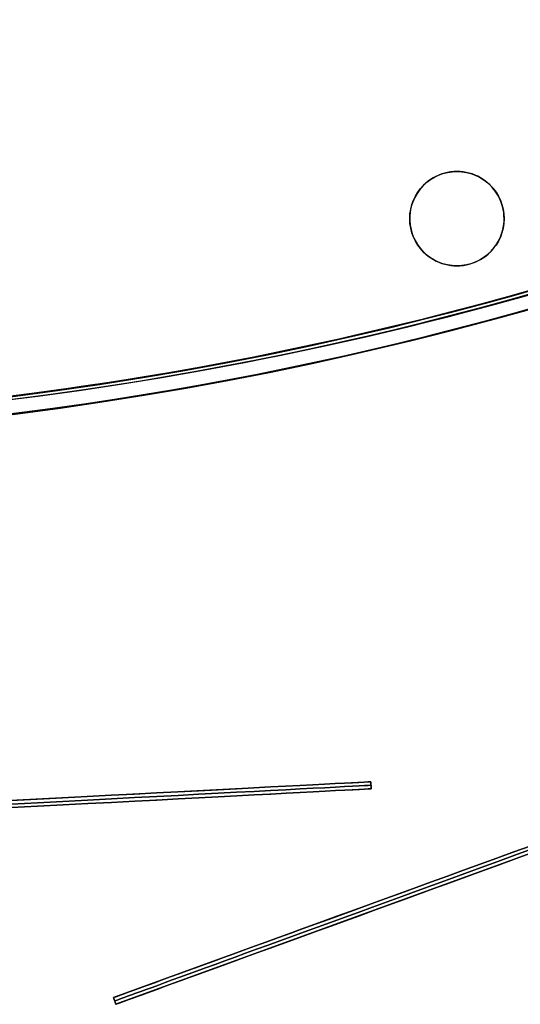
# Model space of a CAD drawing. Header units: millimetres. Extents: x -83 to 676, y -83 to 676.
# Tile 145 of 256: x 334 to 376, y -48 to 36. Entities that reach past the tile are written whole.
import ezdxf

# ---------------------------------------------------------------- set-up
doc = ezdxf.new("R2010")
doc.units = ezdxf.units.MM
doc.header["$MEASUREMENT"] = 0
doc.layers.add('IGES level 0', color=7, linetype='Continuous', true_color=0xff7878)

msp = doc.modelspace()

# ---------------------------------------------------------------- linework, layer by layer
at = {"layer": 'IGES level 0', "color": 254, "true_color": 0xcad1ee}
for p, q in [((371.9457516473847, 22.66002824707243), (371.9457516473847, 22.66002824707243, -1.19999999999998)), ((367.0467721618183, 19.83160112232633, -1.19999999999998), (367.0467721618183, 19.83160112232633)), ((367.0467721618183, 19.83160112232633), (367.0467721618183, 19.83160112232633, -1.19999999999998)), ((374.7741787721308, 17.761048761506), (374.7741787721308, 17.761048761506, -1.19999999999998)), ((374.7741787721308, 17.761048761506, -1.19999999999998), (374.7741787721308, 17.761048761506)), ((369.8751992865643, 14.93262163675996), (369.8751992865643, 14.93262163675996, -1.19999999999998))]:
    msp.add_line(p, q, dxfattribs=at)
at = {"layer": 'IGES level 0', "color": 5, "true_color": 0x1212ff}
for p, q in [((482.7507650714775, 4.065558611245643, -13.49999999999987), (341.7968719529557, -47.23746288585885, -13.49999999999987)), ((482.9559771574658, 3.501743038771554, -13.49999999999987), (342.0020840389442, -47.80127845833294, -13.49999999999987)), ((341.7968719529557, -47.23746288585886, 61.5000000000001), (342.0020840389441, -47.80127845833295, 61.5000000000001)), ((342.0020840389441, -47.80127845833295, -88.4999999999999), (341.7968719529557, -47.23746288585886, -88.4999999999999)), ((341.7968719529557, -47.23746288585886, -88.4999999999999), (341.7968719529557, -47.23746288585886, 61.5000000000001)), ((342.0020840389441, -47.80127845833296, -13.4999999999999), (341.7968719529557, -47.23746288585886, -13.4999999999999)), ((342.0020840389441, -47.80127845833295, -88.4999999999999), (341.7968719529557, -47.23746288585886, -88.4999999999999)), ((341.7968719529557, -47.23746288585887, 61.5000000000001), (342.0020840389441, -47.80127845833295, 61.5000000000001)), ((341.7968719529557, -47.23746288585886, -88.4999999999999), (341.7968719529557, -47.23746288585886, 61.5000000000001)), ((341.8994779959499, -47.51937067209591, -88.49999999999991), (341.8994779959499, -47.51937067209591, 61.5000000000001)), ((342.0020840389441, -47.80127845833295, -88.4999999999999), (342.0020840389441, -47.80127845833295, 61.5000000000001)), ((342.0020840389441, -47.80127845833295, 61.5000000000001), (342.0020840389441, -47.80127845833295, -88.4999999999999))]:
    msp.add_line(p, q, dxfattribs=at)
at = {"layer": 'IGES level 0', "color": 2, "true_color": 0xeded00}
for p, q in [((363.6238383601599, -28.93300435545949, -28.49999999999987), (263.7608848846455, -34.16659997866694, -28.49999999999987)), ((363.6238383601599, -28.93300435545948, -153.4999999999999), (363.6552399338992, -29.53218207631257, -153.4999999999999)), ((363.6238383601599, -28.93300435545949, -153.4999999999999), (363.6552399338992, -29.53218207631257, -153.4999999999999)), ((363.6552399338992, -29.53218207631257, 96.5000000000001), (363.6238383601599, -28.93300435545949, 96.5000000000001)), ((363.6238383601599, -28.93300435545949, 96.5000000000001), (363.6238383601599, -28.93300435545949, -153.4999999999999)), ((363.62383836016, -28.93300435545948, -28.4999999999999), (363.6552399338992, -29.53218207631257, -28.4999999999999)), ((363.6552399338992, -29.53218207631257, 96.5000000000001), (363.6238383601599, -28.93300435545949, 96.5000000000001)), ((363.6238383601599, -28.93300435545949, 96.5000000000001), (363.6238383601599, -28.93300435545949, -153.4999999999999)), ((363.6552399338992, -29.53218207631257, -28.49999999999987), (263.7922864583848, -34.76577769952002, -28.49999999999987)), ((363.6395391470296, -29.23259321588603, -153.4999999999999), (363.6395391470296, -29.23259321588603, 96.5000000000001)), ((363.6552399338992, -29.53218207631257, 96.5000000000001), (363.6552399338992, -29.53218207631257, -153.4999999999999)), ((363.6552399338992, -29.53218207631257, -153.4999999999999), (363.6552399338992, -29.53218207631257, 96.5000000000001))]:
    msp.add_line(p, q, dxfattribs=at)
at = {"layer": 'IGES level 0', "color": 153, "true_color": 0x5393cf}
for centre, radius in [((296.5, 296.5), 296.5), ((296.5, 296.5, -1.19999999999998), 296.5000000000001), ((370.910475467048, 18.79632494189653), 3.999999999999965), ((370.9104754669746, 18.79632494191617, -1.19999999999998), 3.999999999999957)]:
    msp.add_circle(centre, radius, dxfattribs=at)
at = {"layer": 'IGES level 0'}
for centre, radius in [((296.5, 296.5, 47), 296.5000000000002), ((296.5, 296.5), 296.5000000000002), ((296.5, 296.5, 47), 295.3000000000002), ((296.5, 296.5000000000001), 295.3000000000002)]:
    msp.add_circle(centre, radius, dxfattribs=at)
at = {"layer": 'IGES level 0', "color": 124, "true_color": 0x1aa180}
for centre in [(296.5, 296.5, 47.0000000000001), (296.5, 296.5000000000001, 45.8000000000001)]:
    msp.add_circle(centre, 294.9999999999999, dxfattribs=at)
at = {"layer": 'IGES level 0'}
for centre, radius, start, end in [((296.5, 296.5), 296.5000000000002, 225, 45), ((296.5, 296.5, 47), 296.5000000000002, 224.9999999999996, 45), ((296.5, 296.5, 23.5), 296.5000000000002, 225, 45), ((296.5, 296.5000000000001, 47), 295.3000000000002, 224.9999999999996, 44.99999999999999), ((296.5, 296.5000000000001), 295.3000000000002, 225, 44.99999999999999), ((296.5, 296.5, 23.5), 295.3000000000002, 225, 45.00000000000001)]:
    msp.add_arc(centre, radius, start, end, dxfattribs=at)
at = {"layer": 'IGES level 0', "color": 153, "true_color": 0x5393cf}
for centre, radius, start in [((296.5, 296.5, -1.19999999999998), 296.5, 164.9999999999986), ((296.5000000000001, 296.5000000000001), 296.5000000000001, 164.9999999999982), ((296.5000000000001, 296.5, -0.59999999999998), 296.5000000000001, 164.9999999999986)]:
    msp.add_arc(centre, radius, start, 344.9999999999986, dxfattribs=at)
at = {"layer": 'IGES level 0', "color": 124, "true_color": 0x1aa180}
for centre, start in [((296.5, 296.5, 45.8000000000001), 164.9999999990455), ((296.4999999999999, 296.5, 47.0000000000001), 164.9999999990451), ((296.5000000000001, 296.5, 46.4000000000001), 164.9999999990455)]:
    msp.add_arc(centre, 294.9999999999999, start, 344.9999999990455, dxfattribs=at)
at = {"layer": 'IGES level 0', "color": 254, "true_color": 0xcad1ee}
for centre, radius, start, end in [((370.9104754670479, 18.79632494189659), 3.99999999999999, 344.9999999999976, 165), ((370.9104754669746, 18.79632494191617, -1.19999999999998), 3.999999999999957, 344.9999999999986, 164.9999999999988), ((370.9104754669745, 18.79632494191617, -0.5999999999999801), 4.000000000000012, 344.9999999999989, 164.9999999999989), ((370.9104754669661, 18.79632494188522), 4.000000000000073, 164.9999999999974, 345.0000000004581), ((370.9104754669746, 18.79632494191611, -1.19999999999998), 4.000000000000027, 164.9999999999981, 344.9999999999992), ((370.9104754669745, 18.79632494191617, -0.5999999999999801), 3.999999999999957, 164.9999999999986, 344.9999999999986)]:
    msp.add_arc(centre, radius, start, end, dxfattribs=at)
at = {"layer": 'IGES level 0', "color": 5, "true_color": 0x1212ff, "extrusion": (-0.34202014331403, 0.9396926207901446, -6.912159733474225e-15)}
msp.add_arc((-380.0278345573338, -88.50000000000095, -161.2901104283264), 75.00000000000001, 179.9999999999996, 359.9999999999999, dxfattribs=at)
at = {"layer": 'IGES level 0', "color": 5, "true_color": 0x1212ff, "extrusion": (-0.34202014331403, 0.9396926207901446, 7.275957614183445e-15)}
msp.add_arc((-380.0278345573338, 61.5000000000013, -161.2901104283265), 75.00000000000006, 3.5825767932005e-13, 180, dxfattribs=at)
at = {"layer": 'IGES level 0', "color": 5, "true_color": 0x1212ff, "extrusion": (-0.3420201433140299, 0.9396926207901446, 2.021099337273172e-16)}
msp.add_arc((-380.0278345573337, 61.50000000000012, -161.290110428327), 74.99999999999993, 1.085629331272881e-14, 180, dxfattribs=at)
at = {"layer": 'IGES level 0', "color": 5, "true_color": 0x1212ff, "extrusion": (-0.3420201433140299, 0.9396926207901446, -2.021099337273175e-16)}
msp.add_arc((-380.0278345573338, -88.49999999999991, -161.2901104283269), 75.00000000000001, 180, 0, dxfattribs=at)
at = {"layer": 'IGES level 0', "color": 5, "true_color": 0x1212ff, "extrusion": (-0.3420201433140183, 0.9396926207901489, 0)}
for centre, radius, start, end in [((-380.0278345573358, -88.49999999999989, -161.5901104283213), 75.00000000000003, 180, 0), ((-380.0278345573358, 61.50000000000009, -161.5901104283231), 75.00000000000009, 0, 180)]:
    msp.add_arc(centre, radius, start, end, dxfattribs=at)
at = {"layer": 'IGES level 0', "color": 5, "true_color": 0x1212ff, "extrusion": (-0.3420201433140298, 0.9396926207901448, 2.021099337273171e-16)}
msp.add_arc((-380.0278345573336, 61.50000000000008, -161.8901104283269), 75, 2.171258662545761e-14, 180, dxfattribs=at)
msp.add_arc((-380.0278345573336, 61.50000000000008, -161.8901104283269), 75, 2.171258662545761e-14, 180, dxfattribs=at)
at = {"layer": 'IGES level 0', "color": 5, "true_color": 0x1212ff, "extrusion": (-0.3420201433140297, 0.9396926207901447, -2.021099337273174e-16)}
msp.add_arc((-380.0278345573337, -88.4999999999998, -161.8901104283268), 75.00000000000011, 180.0000000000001, 359.9999999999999, dxfattribs=at)
msp.add_arc((-380.0278345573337, -88.4999999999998, -161.8901104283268), 75.00000000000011, 180.0000000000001, 359.9999999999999, dxfattribs=at)
at = {"layer": 'IGES level 0', "color": 2, "true_color": 0xeded00, "extrusion": (-0.05233595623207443, 0.9986295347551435, -6.980371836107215e-15)}
msp.add_arc((-311.6112680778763, -153.5000000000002, -47.92395396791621), 50.00000000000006, 180, 359.9999999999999, dxfattribs=at)
at = {"layer": 'IGES level 0', "color": 2, "true_color": 0xeded00, "extrusion": (-0.05233595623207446, 0.9986295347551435, 7.02016222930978e-15)}
msp.add_arc((-311.6112680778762, 96.50000000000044, -47.92395396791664), 50.00000000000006, 3.256887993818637e-14, 180, dxfattribs=at)
at = {"layer": 'IGES level 0', "color": 2, "true_color": 0xeded00, "extrusion": (-0.05233595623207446, 0.9986295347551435, -6.821210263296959e-17)}
msp.add_arc((-311.6112680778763, 96.50000000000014, -47.92395396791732), 50.00000000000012, 0, 180, dxfattribs=at)
at = {"layer": 'IGES level 0', "color": 2, "true_color": 0xeded00, "extrusion": (-0.05233595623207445, 0.9986295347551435, 6.82121026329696e-17)}
msp.add_arc((-311.6112680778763, -153.4999999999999, -47.92395396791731), 50.00000000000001, 180, 359.9999999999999, dxfattribs=at)
at = {"layer": 'IGES level 0', "color": 2, "true_color": 0xeded00, "extrusion": (-0.05233595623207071, 0.9986295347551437, 0)}
for centre, radius, start, end in [((-311.6112680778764, -153.4999999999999, -48.22395396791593), 49.99999999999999, 180, 0), ((-311.6112680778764, 96.5000000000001, -48.22395396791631), 50.00000000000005, 0, 180)]:
    msp.add_arc(centre, radius, start, end, dxfattribs=at)
at = {"layer": 'IGES level 0', "color": 2, "true_color": 0xeded00, "extrusion": (-0.05233595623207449, 0.9986295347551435, -2.387423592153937e-16)}
msp.add_arc((-311.6112680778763, 96.50000000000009, -48.52395396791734), 50.00000000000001, 3.256887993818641e-14, 180, dxfattribs=at)
msp.add_arc((-311.6112680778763, 96.50000000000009, -48.52395396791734), 50.00000000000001, 3.256887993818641e-14, 180, dxfattribs=at)
at = {"layer": 'IGES level 0', "color": 2, "true_color": 0xeded00, "extrusion": (-0.05233595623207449, 0.9986295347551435, 2.33058017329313e-16)}
msp.add_arc((-311.6112680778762, -153.4999999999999, -48.52395396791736), 50.00000000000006, 180, 359.9999999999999, dxfattribs=at)
msp.add_arc((-311.6112680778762, -153.4999999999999, -48.52395396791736), 50.00000000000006, 180, 359.9999999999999, dxfattribs=at)

doc.saveas('drawing.dxf')
